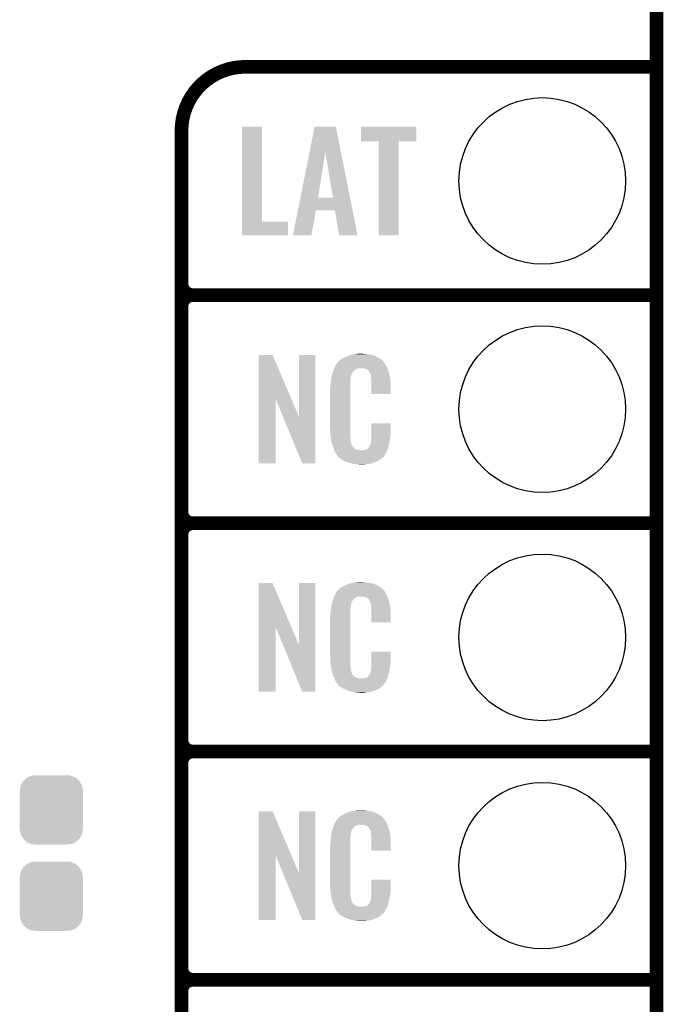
# Model space of a CAD drawing. Extents: x -1.3 to 24.2, y -3.9 to 39.2.
# Tile 27 of 42: x 17 to 24.2, y 8.6 to 19.6. Entities that reach past the tile are written whole.
import ezdxf

# ---------------------------------------------------------------- set-up
doc = ezdxf.new("R2010")
doc.units = 0
doc.layers.get('0').update_dxf_attribs({"linetype": 'CONTINUOUS'})
for name, color, linetype in [('DAC_20_CLICK_V100_GKO', 5, 'CONTINUOUS'), ('DAC_20_CLICK_V100_GTO', 14, 'CONTINUOUS'), ('DAC_20_CLICK_V100_GTS', 12, 'CONTINUOUS')]:
    doc.layers.add(name, color=color, linetype=linetype)

# ---------------------------------------------------------------- blocks, each defined once
blk = doc.blocks.new('CUSTOM_58')
for points in [[(-0.312264, 0.321732), (-0.26893, 0.360448), (0.312592, 0.321732), (0.268592, 0.360448)], [(-0.26893, 0.360448), (-0.267216, 0.361152), (0.268592, 0.360448), (0.26779, 0.361152)], [(-0.267216, 0.361152), (-0.213724, 0.383108), (0.26779, 0.361152), (0.21312, 0.383108)], [(-0.213724, 0.383108), (-0.20803, 0.383392), (0.21312, 0.383108), (0.212412, 0.383392)], [(-0.20803, 0.383392), (-0.154122, 0.38608), (0.212412, 0.383392), (0.154132, 0.38608)], [(-0.35179, 0.21082), (-0.342144, 0.268372), (0.35179, 0.21082), (0.34192, 0.268372)], [(-0.342144, 0.268372), (-0.341452, 0.269636), (0.34192, 0.268372), (0.341702, 0.269636)], [(-0.341452, 0.269636), (-0.313432, 0.320688), (0.341702, 0.269636), (0.313176, 0.320688)], [(-0.313432, 0.320688), (-0.312264, 0.321732), (0.313176, 0.320688), (0.312592, 0.321732)], [(-0.35179, 0.20955), (-0.35179, 0.21082), (0.35179, 0.20955), (0.35179, 0.21082)], [(-0.35179, -0.20955), (-0.35179, 0.20955), (0.35179, -0.20955), (0.35179, 0.20955)], [(-0.35179, -0.21082), (-0.35179, -0.20955), (0.35179, -0.21082), (0.35179, -0.20955)], [(-0.34192, -0.268358), (-0.35179, -0.21082), (0.342148, -0.268358), (0.35179, -0.21082)], [(-0.341702, -0.269636), (-0.34192, -0.268358), (0.341446, -0.269636), (0.342148, -0.268358)], [(-0.313184, -0.320676), (-0.341702, -0.269636), (0.31344, -0.320676), (0.341446, -0.269636)], [(-0.312594, -0.321732), (-0.313184, -0.320676), (0.312258, -0.321732), (0.31344, -0.320676)], [(-0.268602, -0.36044), (-0.312594, -0.321732), (0.26894, -0.36044), (0.312258, -0.321732)], [(-0.267792, -0.361154), (-0.268602, -0.36044), (0.2672, -0.361154), (0.26894, -0.36044)], [(-0.213136, -0.383104), (-0.267792, -0.361154), (0.213734, -0.383104), (0.2672, -0.361154)], [(-0.212414, -0.383394), (-0.213136, -0.383104), (0.207926, -0.383394), (0.213734, -0.383104)], [(-0.154122, -0.38608), (-0.212414, -0.383394), (0.154132, -0.38608), (0.207926, -0.383394)]]:
    blk.add_solid(points)
blk = doc.blocks.new('ROUND_21')
blk.add_circle((0, 0), 0.927)

msp = doc.modelspace()

# ---------------------------------------------------------------- linework, layer by layer
at = {"layer": 'DAC_20_CLICK_V100_GKO', "const_width": 0.1524}
msp.add_lwpolyline([(24.13, -1.27), (24.13, 36.83)], dxfattribs=at)
at = {"layer": 'DAC_20_CLICK_V100_GTO', "const_width": 0.1524}
for points in [[(19.558, 19.05, 0.4142136), (18.8468, 18.3388)], [(18.8468, 16.637, 0.4142136), (18.9738, 16.51)], [(18.9738, 16.51, 0.4142136), (18.8468, 16.383)], [(18.9738, 16.51, 0.4142136), (18.8468, 16.383)], [(18.8468, 14.097, 0.4142136), (18.9738, 13.97)], [(18.9738, 13.97, 0.4142136), (18.8468, 13.843)], [(18.9738, 13.97, 0.4142136), (18.8468, 13.843)], [(18.8468, 11.557, 0.4142136), (18.9738, 11.43)], [(18.9738, 11.43, 0.4142136), (18.8468, 11.303)], [(18.9738, 11.43, 0.4142136), (18.8468, 11.303)], [(18.8468, 9.017, 0.4142136), (18.9738, 8.89)], [(18.9738, 8.89, 0.4142136), (18.8468, 8.763)], [(18.9738, 8.89, 0.4142136), (18.8468, 8.763)]]:
    msp.add_lwpolyline(points, format="xyb", dxfattribs=at)
for points in [[(19.558, 19.05), (24.13, 19.05)], [(18.8468, -0.5588), (18.8468, 18.3388)], [(18.9738, 16.51), (24.13, 16.51)], [(18.9738, 16.51), (24.13, 16.51)], [(18.8468, 14.097), (18.8468, 16.383)], [(18.9738, 13.97), (24.13, 13.97)], [(18.9738, 13.97), (24.13, 13.97)], [(18.8468, 11.557), (18.8468, 13.843)], [(18.9738, 11.43), (24.13, 11.43)], [(18.9738, 11.43), (24.13, 11.43)], [(18.8468, 9.017), (18.8468, 11.303)], [(18.9738, 8.89), (24.13, 8.89)], [(18.9738, 8.89), (24.13, 8.89)], [(18.8468, 6.477), (18.8468, 8.763)]]:
    msp.add_lwpolyline(points, dxfattribs=at)
at = {"layer": 'DAC_20_CLICK_V100_GTO'}
for points in [[(19.519902, 17.32534), (19.519924, 18.384494), (19.740906, 17.32534), (19.74088, 18.384494)], [(19.519924, 18.384494), (19.519926, 18.38452), (19.74088, 18.384494), (19.519926, 18.38452)], [(20.271334, 18.102424), (20.327636, 18.384498), (20.620134, 18.102424), (20.563844, 18.384498)], [(20.327636, 18.384498), (20.327642, 18.38452), (20.563844, 18.384498), (20.327642, 18.38452)], [(20.84324, 18.221986), (20.843264, 18.384494), (21.460434, 18.221986), (21.46046, 18.384494)], [(20.843264, 18.384494), (20.843266, 18.38452), (21.46046, 18.384494), (20.843266, 18.38452)], [(21.041334, 18.22196), (20.84324, 18.221986), (21.460434, 18.22196), (21.460434, 18.221986)], [(21.041336, 18.221934), (21.041334, 18.22196), (21.26234, 18.221934), (21.460434, 18.22196)], [(21.04136, 17.175506), (21.041336, 18.221934), (21.262314, 17.175506), (21.26234, 18.221934)], [(20.169974, 17.594606), (20.271334, 18.102424), (20.365728, 17.594606), (20.446978, 18.102424)], [(20.53079, 17.59458), (20.446978, 18.102424), (20.721478, 17.59458), (20.620134, 18.102424)], [(20.141578, 17.45234), (20.16997, 17.59458), (20.749862, 17.45234), (20.721478, 17.59458)], [(20.16997, 17.59458), (20.169974, 17.594606), (20.53079, 17.59458), (20.365728, 17.594606)], [(20.086324, 17.17551), (20.141574, 17.452318), (20.292042, 17.17551), (20.342856, 17.452318)], [(20.141574, 17.452318), (20.141578, 17.45234), (20.342856, 17.452318), (20.553658, 17.45234)], [(20.599396, 17.175502), (20.553658, 17.45234), (20.805106, 17.175502), (20.749862, 17.45234)], [(19.5199, 17.175506), (19.519902, 17.325314), (20.032954, 17.175506), (20.03298, 17.325314)], [(19.519902, 17.325314), (19.519902, 17.32534), (20.03298, 17.325314), (19.740906, 17.32534)], [(20.032954, 17.17548), (19.5199, 17.175506), (20.032954, 17.17548), (20.032954, 17.175506)], [(20.292038, 17.17548), (20.086324, 17.17551), (20.292038, 17.17548), (20.292042, 17.17551)], [(20.80511, 17.17548), (20.805106, 17.175502), (20.80511, 17.17548), (20.599396, 17.175502)], [(21.262314, 17.17548), (21.04136, 17.175506), (21.262314, 17.17548), (21.262314, 17.175506)], [(19.705334, 15.356708), (19.705344, 15.844502), (20.068336, 15.356708), (19.860264, 15.844502)], [(19.705344, 15.844502), (19.705346, 15.84452), (19.860264, 15.844502), (19.705346, 15.84452)], [(20.1549, 15.153768), (20.154924, 15.844494), (20.335224, 15.153768), (20.33524, 15.844494)], [(20.154924, 15.844494), (20.154926, 15.84452), (20.33524, 15.844494), (20.154926, 15.84452)], [(20.59178, 15.770862), (20.606294, 15.78356), (21.092884, 15.770862), (21.082002, 15.78356)], [(20.606294, 15.78356), (20.612102, 15.78864), (21.082002, 15.78356), (21.074892, 15.78864)], [(20.612102, 15.78864), (20.624078, 15.796262), (21.074892, 15.78864), (21.06422, 15.796262)], [(20.624078, 15.796262), (20.640042, 15.80642), (21.06422, 15.796262), (21.04729, 15.80642)], [(20.640042, 15.80642), (20.66544, 15.81912), (21.04729, 15.80642), (21.02612, 15.81912)], [(20.66544, 15.81912), (20.6756, 15.8242), (21.02612, 15.81912), (21.01451, 15.8242)], [(20.6756, 15.8242), (20.700998, 15.83436), (21.01451, 15.8242), (20.991288, 15.83436)], [(20.700998, 15.83436), (20.708618, 15.8369), (20.991288, 15.83436), (20.985482, 15.8369)], [(20.708618, 15.8369), (20.72386, 15.84198), (20.985482, 15.8369), (20.965162, 15.84198)], [(20.72386, 15.84198), (20.740794, 15.84706), (20.965162, 15.84198), (20.94484, 15.84706)], [(20.740794, 15.84706), (20.749262, 15.8496), (20.94484, 15.84706), (20.92452, 15.8496)], [(20.749262, 15.8496), (20.77974, 15.85214), (20.92452, 15.8496), (20.9042, 15.85214)], [(20.77974, 15.85214), (20.79498, 15.85468), (20.9042, 15.85214), (20.888962, 15.85468)], [(20.79498, 15.85468), (20.810222, 15.85722), (20.873722, 15.85468), (20.861022, 15.85722)], [(20.53336, 15.66164), (20.539582, 15.679416), (20.759422, 15.66164), (20.777204, 15.679416)], [(20.539582, 15.679416), (20.544916, 15.694658), (20.777204, 15.679416), (20.815296, 15.694658)], [(20.544916, 15.69466), (20.546694, 15.699738), (21.137154, 15.69466), (21.13534, 15.699738)], [(20.544916, 15.694658), (20.544916, 15.69466), (20.815296, 15.694658), (20.863558, 15.69466)], [(20.546694, 15.699738), (20.551142, 15.712442), (21.13534, 15.699738), (21.128412, 15.712442)], [(20.551142, 15.712442), (20.561, 15.72768), (21.128412, 15.712442), (21.1201, 15.72768)], [(20.561, 15.72768), (20.57579, 15.750536), (21.1201, 15.72768), (21.109942, 15.750536)], [(20.57579, 15.750536), (20.579082, 15.755622), (21.109942, 15.750536), (21.104862, 15.755622)], [(20.579082, 15.755622), (20.581622, 15.758162), (21.104862, 15.755622), (21.102322, 15.758162)], [(20.581622, 15.758162), (20.583654, 15.760704), (21.102322, 15.758162), (21.099782, 15.760704)], [(20.583654, 15.760704), (20.587712, 15.765776), (21.099782, 15.760704), (21.097242, 15.765776)], [(20.587712, 15.765776), (20.59178, 15.770862), (21.097242, 15.765776), (21.092884, 15.770862)], [(20.88134, 15.69212), (20.863558, 15.69466), (21.138062, 15.69212), (21.137154, 15.69466)], [(20.894038, 15.68958), (20.88134, 15.69212), (21.138968, 15.68958), (21.138062, 15.69212)], [(20.919436, 15.676882), (20.894038, 15.68958), (21.143504, 15.676882), (21.138968, 15.68958)], [(20.924518, 15.671802), (20.919436, 15.676882), (21.145318, 15.671802), (21.143504, 15.676882)], [(20.929964, 15.66418), (20.924518, 15.671802), (21.148038, 15.66418), (21.145318, 15.671802)], [(20.50796, 15.54226), (20.510216, 15.562578), (20.7264, 15.54226), (20.7264, 15.562578)], [(20.510216, 15.562578), (20.5105, 15.56512), (20.7264, 15.562578), (20.726908, 15.56512)], [(20.5105, 15.56512), (20.512102, 15.575278), (20.726908, 15.56512), (20.72894, 15.575278)], [(20.512102, 15.575278), (20.514108, 15.587978), (20.72894, 15.575278), (20.72894, 15.587978)], [(20.514108, 15.587978), (20.515712, 15.598138), (20.72894, 15.587978), (20.73148, 15.598138)], [(20.515712, 15.598138), (20.516514, 15.603218), (20.73148, 15.598138), (20.73148, 15.603218)], [(20.516514, 15.603218), (20.51812, 15.613382), (20.73148, 15.603218), (20.73425, 15.613382)], [(20.51812, 15.613382), (20.523732, 15.631158), (20.73425, 15.613382), (20.739098, 15.631158)], [(20.523732, 15.631158), (20.530952, 15.654018), (20.739098, 15.631158), (20.751798, 15.654018)], [(20.530952, 15.654018), (20.53336, 15.66164), (20.751798, 15.654018), (20.759422, 15.66164)], [(20.937218, 15.654022), (20.929964, 15.66418), (21.151028, 15.654022), (21.148038, 15.66418)], [(20.94738, 15.63116), (20.937218, 15.654022), (21.157752, 15.63116), (21.151028, 15.654022)], [(20.951444, 15.621002), (20.94738, 15.63116), (21.16074, 15.621002), (21.157752, 15.63116)], [(20.95246, 15.61846), (20.951444, 15.621002), (21.161226, 15.61846), (21.16074, 15.621002)], [(20.954998, 15.613384), (20.95246, 15.61846), (21.162192, 15.613384), (21.161226, 15.61846)], [(20.955, 15.598142), (20.954998, 15.613384), (21.165094, 15.598142), (21.162192, 15.613384)], [(20.95754, 15.58036), (20.955, 15.598142), (21.168482, 15.58036), (21.165094, 15.598142)], [(20.958518, 15.567658), (20.95754, 15.58036), (21.1709, 15.567658), (21.168482, 15.58036)], [(20.96008, 15.54734), (20.958518, 15.567658), (21.171784, 15.54734), (21.1709, 15.567658)], [(20.50034, 15.471142), (20.50288, 15.483842), (20.72386, 15.471142), (20.72386, 15.483842)], [(20.50034, 15.02156), (20.50034, 15.471142), (20.72386, 15.02156), (20.72386, 15.471142)], [(20.50288, 15.50162), (20.50542, 15.5194), (20.72386, 15.50162), (20.72386, 15.5194)], [(20.50288, 15.483842), (20.50288, 15.50162), (20.72386, 15.483842), (20.72386, 15.50162)], [(20.50542, 15.5194), (20.505702, 15.521938), (20.72386, 15.5194), (20.72386, 15.521938)], [(20.505702, 15.521938), (20.50796, 15.54226), (20.72386, 15.521938), (20.7264, 15.54226)], [(20.96008, 15.50924), (20.96008, 15.54734), (21.17344, 15.50924), (21.171784, 15.54734)], [(20.96008, 15.407666), (20.96008, 15.50924), (21.173414, 15.407666), (21.17344, 15.50924)], [(19.70532, 14.635506), (19.705334, 15.356708), (19.893254, 14.635506), (19.89328, 15.356708)], [(19.976902, 15.153768), (19.89328, 15.356708), (20.1549, 15.153768), (20.068336, 15.356708)], [(21.173414, 15.40764), (20.96008, 15.407666), (21.173414, 15.40764), (21.173414, 15.407666)], [(20.190456, 14.635498), (19.976902, 15.153768), (20.335214, 14.635498), (20.335224, 15.153768)], [(20.502692, 14.95806), (20.50034, 15.02156), (20.72386, 14.95806), (20.72386, 15.02156)], [(20.960084, 14.958058), (20.960104, 15.082494), (21.17344, 14.958058), (21.17344, 15.082494)], [(20.960104, 15.082494), (20.960106, 15.08252), (21.17344, 15.082494), (20.960106, 15.08252)], [(20.50288, 14.952982), (20.502692, 14.95806), (20.724586, 14.952982), (20.72386, 14.95806)], [(20.50509, 14.940278), (20.50288, 14.952982), (20.7264, 14.940278), (20.724586, 14.952982)], [(20.509066, 14.917418), (20.50509, 14.940278), (20.7264, 14.917418), (20.7264, 14.940278)], [(20.51304, 14.89456), (20.509066, 14.917418), (20.73001, 14.89456), (20.7264, 14.917418)], [(20.95754, 14.9098), (20.959444, 14.92504), (21.166326, 14.9098), (21.16836, 14.92504)], [(20.95754, 14.897102), (20.95754, 14.9098), (21.164634, 14.897102), (21.166326, 14.9098)], [(20.959444, 14.92504), (20.96008, 14.930122), (21.16836, 14.92504), (21.169086, 14.930122)], [(20.96008, 14.930122), (20.960082, 14.94282), (21.169086, 14.930122), (21.1709, 14.94282)], [(20.960082, 14.94282), (20.960084, 14.958058), (21.1709, 14.94282), (21.17344, 14.958058)], [(20.518122, 14.86916), (20.51304, 14.89456), (20.73402, 14.86916), (20.73001, 14.89456)], [(20.522694, 14.846298), (20.518122, 14.86916), (20.7391, 14.846298), (20.73402, 14.86916)], [(20.5232, 14.843762), (20.522694, 14.846298), (20.74037, 14.843762), (20.7391, 14.846298)], [(20.530522, 14.825984), (20.5232, 14.843762), (20.749262, 14.825984), (20.74037, 14.843762)], [(20.53157, 14.823436), (20.530522, 14.825984), (20.751802, 14.823436), (20.749262, 14.825984)], [(20.533658, 14.818364), (20.53157, 14.823436), (20.754344, 14.818364), (20.751802, 14.823436)], [(20.535752, 14.813278), (20.533658, 14.818364), (20.761962, 14.813278), (20.754344, 14.818364)], [(20.53889, 14.80566), (20.535752, 14.813278), (20.76958, 14.80566), (20.761962, 14.813278)], [(20.54098, 14.80058), (20.53889, 14.80566), (20.777202, 14.80058), (20.76958, 14.80566)], [(20.542934, 14.7955), (20.54098, 14.80058), (20.784822, 14.7955), (20.777202, 14.80058)], [(20.545866, 14.78788), (20.542934, 14.7955), (20.800064, 14.78788), (20.784822, 14.7955)], [(20.899122, 14.79042), (20.911816, 14.798038), (21.139372, 14.79042), (21.142958, 14.798038)], [(20.911816, 14.798038), (20.91182, 14.79804), (21.142958, 14.798038), (21.142958, 14.79804)], [(20.91182, 14.79804), (20.92198, 14.80566), (21.142958, 14.79804), (21.144652, 14.80566)], [(20.92198, 14.80566), (20.92452, 14.805686), (21.144652, 14.80566), (21.144656, 14.805686)], [(20.92452, 14.805686), (20.924526, 14.810746), (21.144656, 14.805686), (21.145782, 14.810746)], [(20.924526, 14.810746), (20.934682, 14.820902), (21.145782, 14.810746), (21.148038, 14.820902)], [(20.934682, 14.820902), (20.94738, 14.84376), (21.148038, 14.820902), (21.15312, 14.84376)], [(20.94738, 14.84376), (20.947382, 14.843762), (21.15312, 14.84376), (21.15312, 14.843762)], [(20.947382, 14.843762), (20.955, 14.869162), (21.15312, 14.843762), (21.159096, 14.869162)], [(20.955, 14.884402), (20.955508, 14.886942), (21.162682, 14.884402), (21.16328, 14.886942)], [(20.955, 14.869162), (20.955, 14.884402), (21.159096, 14.869162), (21.162682, 14.884402)], [(20.955508, 14.886942), (20.95754, 14.897102), (21.16328, 14.886942), (21.164634, 14.897102)], [(20.54782, 14.7828), (20.545866, 14.78788), (20.845782, 14.7828), (20.800064, 14.78788)], [(20.55368, 14.76756), (20.54782, 14.7828), (21.128616, 14.76756), (21.135786, 14.7828)], [(20.560738, 14.75486), (20.55368, 14.76756), (21.12264, 14.75486), (21.128616, 14.76756)], [(20.566382, 14.744698), (20.560738, 14.75486), (21.116542, 14.744698), (21.12264, 14.75486)], [(20.57654, 14.72946), (20.566382, 14.744698), (21.1074, 14.72946), (21.116542, 14.744698)], [(20.579074, 14.726926), (20.57654, 14.72946), (21.105878, 14.726926), (21.1074, 14.72946)], [(20.57908, 14.724382), (20.579074, 14.726926), (21.104352, 14.724382), (21.105878, 14.726926)], [(20.585612, 14.71676), (20.57908, 14.724382), (21.09978, 14.71676), (21.104352, 14.724382)], [(20.589964, 14.711682), (20.585612, 14.71676), (21.097236, 14.711682), (21.09978, 14.71676)], [(20.594318, 14.7066), (20.589964, 14.711682), (21.090886, 14.7066), (21.097236, 14.711682)], [(20.600246, 14.70152), (20.594318, 14.7066), (21.08454, 14.70152), (21.090886, 14.7066)], [(20.612098, 14.69136), (20.600246, 14.70152), (21.072688, 14.69136), (21.08454, 14.70152)], [(20.620228, 14.68628), (20.612098, 14.69136), (21.066762, 14.68628), (21.072688, 14.69136)], [(20.64868, 14.6685), (20.620228, 14.68628), (21.041364, 14.6685), (21.066762, 14.68628)], [(20.845782, 14.7828), (20.855942, 14.782802), (21.135786, 14.7828), (21.135788, 14.782802)], [(20.855942, 14.782802), (20.863564, 14.78534), (21.135788, 14.782802), (21.136982, 14.78534)], [(20.873722, 14.78534), (20.899122, 14.79042), (21.136982, 14.78534), (21.139372, 14.79042)], [(19.893254, 14.63548), (19.70532, 14.635506), (19.893254, 14.63548), (19.893254, 14.635506)], [(20.335214, 14.63548), (20.190456, 14.635498), (20.335214, 14.63548), (20.335214, 14.635498)], [(20.65274, 14.665962), (20.64868, 14.6685), (21.03544, 14.665962), (21.041364, 14.6685)], [(20.685396, 14.65326), (20.65274, 14.665962), (21.0058, 14.65326), (21.03544, 14.665962)], [(20.69846, 14.648178), (20.685396, 14.65326), (20.99273, 14.648178), (21.0058, 14.65326)], [(20.741638, 14.63548), (20.69846, 14.648178), (20.960078, 14.63548), (20.99273, 14.648178)], [(20.768734, 14.6304), (20.741638, 14.63548), (20.937218, 14.6304), (20.960078, 14.63548)], [(20.78228, 14.62786), (20.768734, 14.6304), (20.90928, 14.62786), (20.937218, 14.6304)], [(20.797518, 14.62532), (20.78228, 14.62786), (20.894038, 14.62532), (20.90928, 14.62786)], [(20.827998, 14.62278), (20.815298, 14.62532), (20.878798, 14.62278), (20.894038, 14.62532)], [(19.705334, 12.816708), (19.705344, 13.304502), (20.068336, 12.816708), (19.860264, 13.304502)], [(19.705344, 13.304502), (19.705346, 13.30452), (19.860264, 13.304502), (19.705346, 13.30452)], [(20.1549, 12.613768), (20.154924, 13.304494), (20.335224, 12.613768), (20.33524, 13.304494)], [(20.154924, 13.304494), (20.154926, 13.30452), (20.33524, 13.304494), (20.154926, 13.30452)], [(20.624078, 13.256262), (20.640042, 13.26642), (21.06422, 13.256262), (21.04729, 13.26642)], [(20.640042, 13.26642), (20.66544, 13.27912), (21.04729, 13.26642), (21.02612, 13.27912)], [(20.66544, 13.27912), (20.6756, 13.2842), (21.02612, 13.27912), (21.01451, 13.2842)], [(20.6756, 13.2842), (20.700998, 13.29436), (21.01451, 13.2842), (20.991288, 13.29436)], [(20.700998, 13.29436), (20.708618, 13.2969), (20.991288, 13.29436), (20.985482, 13.2969)], [(20.708618, 13.2969), (20.72386, 13.30198), (20.985482, 13.2969), (20.965162, 13.30198)], [(20.72386, 13.30198), (20.740794, 13.30706), (20.965162, 13.30198), (20.94484, 13.30706)], [(20.740794, 13.30706), (20.749262, 13.3096), (20.94484, 13.30706), (20.92452, 13.3096)], [(20.749262, 13.3096), (20.77974, 13.31214), (20.92452, 13.3096), (20.9042, 13.31214)], [(20.77974, 13.31214), (20.79498, 13.31468), (20.9042, 13.31214), (20.888962, 13.31468)], [(20.79498, 13.31468), (20.810222, 13.31722), (20.873722, 13.31468), (20.861022, 13.31722)], [(20.539582, 13.139416), (20.544916, 13.154658), (20.777204, 13.139416), (20.815296, 13.154658)], [(20.544916, 13.15466), (20.546694, 13.159738), (21.137154, 13.15466), (21.13534, 13.159738)], [(20.544916, 13.154658), (20.544916, 13.15466), (20.815296, 13.154658), (20.863558, 13.15466)], [(20.546694, 13.159738), (20.551142, 13.172442), (21.13534, 13.159738), (21.128412, 13.172442)], [(20.551142, 13.172442), (20.561, 13.18768), (21.128412, 13.172442), (21.1201, 13.18768)], [(20.561, 13.18768), (20.57579, 13.210536), (21.1201, 13.18768), (21.109942, 13.210536)], [(20.57579, 13.210536), (20.579082, 13.215622), (21.109942, 13.210536), (21.104862, 13.215622)], [(20.579082, 13.215622), (20.581622, 13.218162), (21.104862, 13.215622), (21.102322, 13.218162)], [(20.581622, 13.218162), (20.583654, 13.220704), (21.102322, 13.218162), (21.099782, 13.220704)], [(20.583654, 13.220704), (20.587712, 13.225776), (21.099782, 13.220704), (21.097242, 13.225776)], [(20.587712, 13.225776), (20.59178, 13.230862), (21.097242, 13.225776), (21.092884, 13.230862)], [(20.59178, 13.230862), (20.606294, 13.24356), (21.092884, 13.230862), (21.082002, 13.24356)], [(20.606294, 13.24356), (20.612102, 13.24864), (21.082002, 13.24356), (21.074892, 13.24864)], [(20.612102, 13.24864), (20.624078, 13.256262), (21.074892, 13.24864), (21.06422, 13.256262)], [(20.88134, 13.15212), (20.863558, 13.15466), (21.138062, 13.15212), (21.137154, 13.15466)], [(20.894038, 13.14958), (20.88134, 13.15212), (21.138968, 13.14958), (21.138062, 13.15212)], [(20.919436, 13.136882), (20.894038, 13.14958), (21.143504, 13.136882), (21.138968, 13.14958)], [(20.512102, 13.035278), (20.514108, 13.047978), (20.72894, 13.035278), (20.72894, 13.047978)], [(20.514108, 13.047978), (20.515712, 13.058138), (20.72894, 13.047978), (20.73148, 13.058138)], [(20.515712, 13.058138), (20.516514, 13.063218), (20.73148, 13.058138), (20.73148, 13.063218)], [(20.516514, 13.063218), (20.51812, 13.073382), (20.73148, 13.063218), (20.73425, 13.073382)], [(20.51812, 13.073382), (20.523732, 13.091158), (20.73425, 13.073382), (20.739098, 13.091158)], [(20.523732, 13.091158), (20.530952, 13.114018), (20.739098, 13.091158), (20.751798, 13.114018)], [(20.530952, 13.114018), (20.53336, 13.12164), (20.751798, 13.114018), (20.759422, 13.12164)], [(20.53336, 13.12164), (20.539582, 13.139416), (20.759422, 13.12164), (20.777204, 13.139416)], [(20.924518, 13.131802), (20.919436, 13.136882), (21.145318, 13.131802), (21.143504, 13.136882)], [(20.929964, 13.12418), (20.924518, 13.131802), (21.148038, 13.12418), (21.145318, 13.131802)], [(20.937218, 13.114022), (20.929964, 13.12418), (21.151028, 13.114022), (21.148038, 13.12418)], [(20.94738, 13.09116), (20.937218, 13.114022), (21.157752, 13.09116), (21.151028, 13.114022)], [(20.951444, 13.081002), (20.94738, 13.09116), (21.16074, 13.081002), (21.157752, 13.09116)], [(20.95246, 13.07846), (20.951444, 13.081002), (21.161226, 13.07846), (21.16074, 13.081002)], [(20.954998, 13.073384), (20.95246, 13.07846), (21.162192, 13.073384), (21.161226, 13.07846)], [(20.955, 13.058142), (20.954998, 13.073384), (21.165094, 13.058142), (21.162192, 13.073384)], [(20.95754, 13.04036), (20.955, 13.058142), (21.168482, 13.04036), (21.165094, 13.058142)], [(20.958518, 13.027658), (20.95754, 13.04036), (21.1709, 13.027658), (21.168482, 13.04036)], [(20.50034, 12.931142), (20.50288, 12.943842), (20.72386, 12.931142), (20.72386, 12.943842)], [(20.50034, 12.48156), (20.50034, 12.931142), (20.72386, 12.48156), (20.72386, 12.931142)], [(20.50288, 12.96162), (20.50542, 12.9794), (20.72386, 12.96162), (20.72386, 12.9794)], [(20.50288, 12.943842), (20.50288, 12.96162), (20.72386, 12.943842), (20.72386, 12.96162)], [(20.50542, 12.9794), (20.505702, 12.981938), (20.72386, 12.9794), (20.72386, 12.981938)], [(20.505702, 12.981938), (20.50796, 13.00226), (20.72386, 12.981938), (20.7264, 13.00226)], [(20.50796, 13.00226), (20.510216, 13.022578), (20.7264, 13.00226), (20.7264, 13.022578)], [(20.510216, 13.022578), (20.5105, 13.02512), (20.7264, 13.022578), (20.726908, 13.02512)], [(20.5105, 13.02512), (20.512102, 13.035278), (20.726908, 13.02512), (20.72894, 13.035278)], [(20.96008, 13.00734), (20.958518, 13.027658), (21.171784, 13.00734), (21.1709, 13.027658)], [(20.96008, 12.96924), (20.96008, 13.00734), (21.17344, 12.96924), (21.171784, 13.00734)], [(20.96008, 12.867666), (20.96008, 12.96924), (21.173414, 12.867666), (21.17344, 12.96924)], [(21.173414, 12.86764), (20.96008, 12.867666), (21.173414, 12.86764), (21.173414, 12.867666)], [(19.70532, 12.095506), (19.705334, 12.816708), (19.893254, 12.095506), (19.89328, 12.816708)], [(19.976902, 12.613768), (19.89328, 12.816708), (20.1549, 12.613768), (20.068336, 12.816708)], [(20.190456, 12.095498), (19.976902, 12.613768), (20.335214, 12.095498), (20.335224, 12.613768)], [(20.960084, 12.418058), (20.960104, 12.542494), (21.17344, 12.418058), (21.17344, 12.542494)], [(20.960104, 12.542494), (20.960106, 12.54252), (21.17344, 12.542494), (20.960106, 12.54252)], [(20.502692, 12.41806), (20.50034, 12.48156), (20.72386, 12.41806), (20.72386, 12.48156)], [(20.50288, 12.412982), (20.502692, 12.41806), (20.724586, 12.412982), (20.72386, 12.41806)], [(20.50509, 12.400278), (20.50288, 12.412982), (20.7264, 12.400278), (20.724586, 12.412982)], [(20.509066, 12.377418), (20.50509, 12.400278), (20.7264, 12.377418), (20.7264, 12.400278)], [(20.95754, 12.3698), (20.959444, 12.38504), (21.166326, 12.3698), (21.16836, 12.38504)], [(20.959444, 12.38504), (20.96008, 12.390122), (21.16836, 12.38504), (21.169086, 12.390122)], [(20.96008, 12.390122), (20.960082, 12.40282), (21.169086, 12.390122), (21.1709, 12.40282)], [(20.960082, 12.40282), (20.960084, 12.418058), (21.1709, 12.40282), (21.17344, 12.418058)], [(20.51304, 12.35456), (20.509066, 12.377418), (20.73001, 12.35456), (20.7264, 12.377418)], [(20.518122, 12.32916), (20.51304, 12.35456), (20.73402, 12.32916), (20.73001, 12.35456)], [(20.522694, 12.306298), (20.518122, 12.32916), (20.7391, 12.306298), (20.73402, 12.32916)], [(20.5232, 12.303762), (20.522694, 12.306298), (20.74037, 12.303762), (20.7391, 12.306298)], [(20.530522, 12.285984), (20.5232, 12.303762), (20.749262, 12.285984), (20.74037, 12.303762)], [(20.53157, 12.283436), (20.530522, 12.285984), (20.751802, 12.283436), (20.749262, 12.285984)], [(20.533658, 12.278364), (20.53157, 12.283436), (20.754344, 12.278364), (20.751802, 12.283436)], [(20.535752, 12.273278), (20.533658, 12.278364), (20.761962, 12.273278), (20.754344, 12.278364)], [(20.53889, 12.26566), (20.535752, 12.273278), (20.76958, 12.26566), (20.761962, 12.273278)], [(20.924526, 12.270746), (20.934682, 12.280902), (21.145782, 12.270746), (21.148038, 12.280902)], [(20.934682, 12.280902), (20.94738, 12.30376), (21.148038, 12.280902), (21.15312, 12.30376)], [(20.94738, 12.30376), (20.947382, 12.303762), (21.15312, 12.30376), (21.15312, 12.303762)], [(20.947382, 12.303762), (20.955, 12.329162), (21.15312, 12.303762), (21.159096, 12.329162)], [(20.955, 12.344402), (20.955508, 12.346942), (21.162682, 12.344402), (21.16328, 12.346942)], [(20.955, 12.329162), (20.955, 12.344402), (21.159096, 12.329162), (21.162682, 12.344402)], [(20.955508, 12.346942), (20.95754, 12.357102), (21.16328, 12.346942), (21.164634, 12.357102)], [(20.95754, 12.357102), (20.95754, 12.3698), (21.164634, 12.357102), (21.166326, 12.3698)], [(20.54098, 12.26058), (20.53889, 12.26566), (20.777202, 12.26058), (20.76958, 12.26566)], [(20.542934, 12.2555), (20.54098, 12.26058), (20.784822, 12.2555), (20.777202, 12.26058)], [(20.545866, 12.24788), (20.542934, 12.2555), (20.800064, 12.24788), (20.784822, 12.2555)], [(20.54782, 12.2428), (20.545866, 12.24788), (20.845782, 12.2428), (20.800064, 12.24788)], [(20.55368, 12.22756), (20.54782, 12.2428), (21.128616, 12.22756), (21.135786, 12.2428)], [(20.560738, 12.21486), (20.55368, 12.22756), (21.12264, 12.21486), (21.128616, 12.22756)], [(20.566382, 12.204698), (20.560738, 12.21486), (21.116542, 12.204698), (21.12264, 12.21486)], [(20.57654, 12.18946), (20.566382, 12.204698), (21.1074, 12.18946), (21.116542, 12.204698)], [(20.579074, 12.186926), (20.57654, 12.18946), (21.105878, 12.186926), (21.1074, 12.18946)], [(20.57908, 12.184382), (20.579074, 12.186926), (21.104352, 12.184382), (21.105878, 12.186926)], [(20.585612, 12.17676), (20.57908, 12.184382), (21.09978, 12.17676), (21.104352, 12.184382)], [(20.589964, 12.171682), (20.585612, 12.17676), (21.097236, 12.171682), (21.09978, 12.17676)], [(20.594318, 12.1666), (20.589964, 12.171682), (21.090886, 12.1666), (21.097236, 12.171682)], [(20.600246, 12.16152), (20.594318, 12.1666), (21.08454, 12.16152), (21.090886, 12.1666)], [(20.845782, 12.2428), (20.855942, 12.242802), (21.135786, 12.2428), (21.135788, 12.242802)], [(20.855942, 12.242802), (20.863564, 12.24534), (21.135788, 12.242802), (21.136982, 12.24534)], [(20.873722, 12.24534), (20.899122, 12.25042), (21.136982, 12.24534), (21.139372, 12.25042)], [(20.899122, 12.25042), (20.911816, 12.258038), (21.139372, 12.25042), (21.142958, 12.258038)], [(20.911816, 12.258038), (20.91182, 12.25804), (21.142958, 12.258038), (21.142958, 12.25804)], [(20.91182, 12.25804), (20.92198, 12.26566), (21.142958, 12.25804), (21.144652, 12.26566)], [(20.92198, 12.26566), (20.92452, 12.265686), (21.144652, 12.26566), (21.144656, 12.265686)], [(20.92452, 12.265686), (20.924526, 12.270746), (21.144656, 12.265686), (21.145782, 12.270746)], [(19.893254, 12.09548), (19.70532, 12.095506), (19.893254, 12.09548), (19.893254, 12.095506)], [(20.335214, 12.09548), (20.190456, 12.095498), (20.335214, 12.09548), (20.335214, 12.095498)], [(20.612098, 12.15136), (20.600246, 12.16152), (21.072688, 12.15136), (21.08454, 12.16152)], [(20.620228, 12.14628), (20.612098, 12.15136), (21.066762, 12.14628), (21.072688, 12.15136)], [(20.64868, 12.1285), (20.620228, 12.14628), (21.041364, 12.1285), (21.066762, 12.14628)], [(20.65274, 12.125962), (20.64868, 12.1285), (21.03544, 12.125962), (21.041364, 12.1285)], [(20.685396, 12.11326), (20.65274, 12.125962), (21.0058, 12.11326), (21.03544, 12.125962)], [(20.69846, 12.108178), (20.685396, 12.11326), (20.99273, 12.108178), (21.0058, 12.11326)], [(20.741638, 12.09548), (20.69846, 12.108178), (20.960078, 12.09548), (20.99273, 12.108178)], [(20.768734, 12.0904), (20.741638, 12.09548), (20.937218, 12.0904), (20.960078, 12.09548)], [(20.78228, 12.08786), (20.768734, 12.0904), (20.90928, 12.08786), (20.937218, 12.0904)], [(20.797518, 12.08532), (20.78228, 12.08786), (20.894038, 12.08532), (20.90928, 12.08786)], [(20.827998, 12.08278), (20.815298, 12.08532), (20.878798, 12.08278), (20.894038, 12.08532)], [(19.705334, 10.276708), (19.705344, 10.764502), (20.068336, 10.276708), (19.860264, 10.764502)], [(19.705344, 10.764502), (19.705346, 10.76452), (19.860264, 10.764502), (19.705346, 10.76452)], [(20.1549, 10.073768), (20.154924, 10.764494), (20.335224, 10.073768), (20.33524, 10.764494)], [(20.154924, 10.764494), (20.154926, 10.76452), (20.33524, 10.764494), (20.154926, 10.76452)], [(20.640042, 10.72642), (20.66544, 10.73912), (21.04729, 10.72642), (21.02612, 10.73912)], [(20.66544, 10.73912), (20.6756, 10.7442), (21.02612, 10.73912), (21.01451, 10.7442)], [(20.6756, 10.7442), (20.700998, 10.75436), (21.01451, 10.7442), (20.991288, 10.75436)], [(20.700998, 10.75436), (20.708618, 10.7569), (20.991288, 10.75436), (20.985482, 10.7569)], [(20.708618, 10.7569), (20.72386, 10.76198), (20.985482, 10.7569), (20.965162, 10.76198)], [(20.72386, 10.76198), (20.740794, 10.76706), (20.965162, 10.76198), (20.94484, 10.76706)], [(20.740794, 10.76706), (20.749262, 10.7696), (20.94484, 10.76706), (20.92452, 10.7696)], [(20.749262, 10.7696), (20.77974, 10.77214), (20.92452, 10.7696), (20.9042, 10.77214)], [(20.77974, 10.77214), (20.79498, 10.77468), (20.9042, 10.77214), (20.888962, 10.77468)], [(20.79498, 10.77468), (20.810222, 10.77722), (20.873722, 10.77468), (20.861022, 10.77722)], [(20.546694, 10.619738), (20.551142, 10.632442), (21.13534, 10.619738), (21.128412, 10.632442)], [(20.551142, 10.632442), (20.561, 10.64768), (21.128412, 10.632442), (21.1201, 10.64768)], [(20.561, 10.64768), (20.57579, 10.670536), (21.1201, 10.64768), (21.109942, 10.670536)], [(20.57579, 10.670536), (20.579082, 10.675622), (21.109942, 10.670536), (21.104862, 10.675622)], [(20.579082, 10.675622), (20.581622, 10.678162), (21.104862, 10.675622), (21.102322, 10.678162)], [(20.581622, 10.678162), (20.583654, 10.680704), (21.102322, 10.678162), (21.099782, 10.680704)], [(20.583654, 10.680704), (20.587712, 10.685776), (21.099782, 10.680704), (21.097242, 10.685776)], [(20.587712, 10.685776), (20.59178, 10.690862), (21.097242, 10.685776), (21.092884, 10.690862)], [(20.59178, 10.690862), (20.606294, 10.70356), (21.092884, 10.690862), (21.082002, 10.70356)], [(20.606294, 10.70356), (20.612102, 10.70864), (21.082002, 10.70356), (21.074892, 10.70864)], [(20.612102, 10.70864), (20.624078, 10.716262), (21.074892, 10.70864), (21.06422, 10.716262)], [(20.624078, 10.716262), (20.640042, 10.72642), (21.06422, 10.716262), (21.04729, 10.72642)], [(20.515712, 10.518138), (20.516514, 10.523218), (20.73148, 10.518138), (20.73148, 10.523218)], [(20.516514, 10.523218), (20.51812, 10.533382), (20.73148, 10.523218), (20.73425, 10.533382)], [(20.51812, 10.533382), (20.523732, 10.551158), (20.73425, 10.533382), (20.739098, 10.551158)], [(20.523732, 10.551158), (20.530952, 10.574018), (20.739098, 10.551158), (20.751798, 10.574018)], [(20.530952, 10.574018), (20.53336, 10.58164), (20.751798, 10.574018), (20.759422, 10.58164)], [(20.53336, 10.58164), (20.539582, 10.599416), (20.759422, 10.58164), (20.777204, 10.599416)], [(20.539582, 10.599416), (20.544916, 10.614658), (20.777204, 10.599416), (20.815296, 10.614658)], [(20.544916, 10.61466), (20.546694, 10.619738), (21.137154, 10.61466), (21.13534, 10.619738)], [(20.544916, 10.614658), (20.544916, 10.61466), (20.815296, 10.614658), (20.863558, 10.61466)], [(20.88134, 10.61212), (20.863558, 10.61466), (21.138062, 10.61212), (21.137154, 10.61466)], [(20.894038, 10.60958), (20.88134, 10.61212), (21.138968, 10.60958), (21.138062, 10.61212)], [(20.919436, 10.596882), (20.894038, 10.60958), (21.143504, 10.596882), (21.138968, 10.60958)], [(20.924518, 10.591802), (20.919436, 10.596882), (21.145318, 10.591802), (21.143504, 10.596882)], [(20.929964, 10.58418), (20.924518, 10.591802), (21.148038, 10.58418), (21.145318, 10.591802)], [(20.937218, 10.574022), (20.929964, 10.58418), (21.151028, 10.574022), (21.148038, 10.58418)], [(20.94738, 10.55116), (20.937218, 10.574022), (21.157752, 10.55116), (21.151028, 10.574022)], [(20.951444, 10.541002), (20.94738, 10.55116), (21.16074, 10.541002), (21.157752, 10.55116)], [(20.95246, 10.53846), (20.951444, 10.541002), (21.161226, 10.53846), (21.16074, 10.541002)], [(20.954998, 10.533384), (20.95246, 10.53846), (21.162192, 10.533384), (21.161226, 10.53846)], [(20.955, 10.518142), (20.954998, 10.533384), (21.165094, 10.518142), (21.162192, 10.533384)], [(20.50288, 10.42162), (20.50542, 10.4394), (20.72386, 10.42162), (20.72386, 10.4394)], [(20.50288, 10.403842), (20.50288, 10.42162), (20.72386, 10.403842), (20.72386, 10.42162)], [(20.50542, 10.4394), (20.505702, 10.441938), (20.72386, 10.4394), (20.72386, 10.441938)], [(20.505702, 10.441938), (20.50796, 10.46226), (20.72386, 10.441938), (20.7264, 10.46226)], [(20.50796, 10.46226), (20.510216, 10.482578), (20.7264, 10.46226), (20.7264, 10.482578)], [(20.510216, 10.482578), (20.5105, 10.48512), (20.7264, 10.482578), (20.726908, 10.48512)], [(20.5105, 10.48512), (20.512102, 10.495278), (20.726908, 10.48512), (20.72894, 10.495278)], [(20.512102, 10.495278), (20.514108, 10.507978), (20.72894, 10.495278), (20.72894, 10.507978)], [(20.514108, 10.507978), (20.515712, 10.518138), (20.72894, 10.507978), (20.73148, 10.518138)], [(20.95754, 10.50036), (20.955, 10.518142), (21.168482, 10.50036), (21.165094, 10.518142)], [(20.958518, 10.487658), (20.95754, 10.50036), (21.1709, 10.487658), (21.168482, 10.50036)], [(20.96008, 10.46734), (20.958518, 10.487658), (21.171784, 10.46734), (21.1709, 10.487658)], [(20.96008, 10.42924), (20.96008, 10.46734), (21.17344, 10.42924), (21.171784, 10.46734)], [(20.96008, 10.327666), (20.96008, 10.42924), (21.173414, 10.327666), (21.17344, 10.42924)], [(20.50034, 10.391142), (20.50288, 10.403842), (20.72386, 10.391142), (20.72386, 10.403842)], [(20.50034, 9.94156), (20.50034, 10.391142), (20.72386, 9.94156), (20.72386, 10.391142)], [(21.173414, 10.32764), (20.96008, 10.327666), (21.173414, 10.32764), (21.173414, 10.327666)], [(19.70532, 9.555506), (19.705334, 10.276708), (19.893254, 9.555506), (19.89328, 10.276708)], [(19.976902, 10.073768), (19.89328, 10.276708), (20.1549, 10.073768), (20.068336, 10.276708)], [(20.190456, 9.555498), (19.976902, 10.073768), (20.335214, 9.555498), (20.335224, 10.073768)], [(20.960084, 9.878058), (20.960104, 10.002494), (21.17344, 9.878058), (21.17344, 10.002494)], [(20.960104, 10.002494), (20.960106, 10.00252), (21.17344, 10.002494), (20.960106, 10.00252)], [(20.502692, 9.87806), (20.50034, 9.94156), (20.72386, 9.87806), (20.72386, 9.94156)], [(20.50288, 9.872982), (20.502692, 9.87806), (20.724586, 9.872982), (20.72386, 9.87806)], [(20.50509, 9.860278), (20.50288, 9.872982), (20.7264, 9.860278), (20.724586, 9.872982)], [(20.96008, 9.850122), (20.960082, 9.86282), (21.169086, 9.850122), (21.1709, 9.86282)], [(20.960082, 9.86282), (20.960084, 9.878058), (21.1709, 9.86282), (21.17344, 9.878058)], [(20.509066, 9.837418), (20.50509, 9.860278), (20.7264, 9.837418), (20.7264, 9.860278)], [(20.51304, 9.81456), (20.509066, 9.837418), (20.73001, 9.81456), (20.7264, 9.837418)], [(20.518122, 9.78916), (20.51304, 9.81456), (20.73402, 9.78916), (20.73001, 9.81456)], [(20.522694, 9.766298), (20.518122, 9.78916), (20.7391, 9.766298), (20.73402, 9.78916)], [(20.5232, 9.763762), (20.522694, 9.766298), (20.74037, 9.763762), (20.7391, 9.766298)], [(20.530522, 9.745984), (20.5232, 9.763762), (20.749262, 9.745984), (20.74037, 9.763762)], [(20.934682, 9.740902), (20.94738, 9.76376), (21.148038, 9.740902), (21.15312, 9.76376)], [(20.94738, 9.76376), (20.947382, 9.763762), (21.15312, 9.76376), (21.15312, 9.763762)], [(20.947382, 9.763762), (20.955, 9.789162), (21.15312, 9.763762), (21.159096, 9.789162)], [(20.955, 9.804402), (20.955508, 9.806942), (21.162682, 9.804402), (21.16328, 9.806942)], [(20.955, 9.789162), (20.955, 9.804402), (21.159096, 9.789162), (21.162682, 9.804402)], [(20.955508, 9.806942), (20.95754, 9.817102), (21.16328, 9.806942), (21.164634, 9.817102)], [(20.95754, 9.8298), (20.959444, 9.84504), (21.166326, 9.8298), (21.16836, 9.84504)], [(20.95754, 9.817102), (20.95754, 9.8298), (21.164634, 9.817102), (21.166326, 9.8298)], [(20.959444, 9.84504), (20.96008, 9.850122), (21.16836, 9.84504), (21.169086, 9.850122)], [(20.53157, 9.743436), (20.530522, 9.745984), (20.751802, 9.743436), (20.749262, 9.745984)], [(20.533658, 9.738364), (20.53157, 9.743436), (20.754344, 9.738364), (20.751802, 9.743436)], [(20.535752, 9.733278), (20.533658, 9.738364), (20.761962, 9.733278), (20.754344, 9.738364)], [(20.53889, 9.72566), (20.535752, 9.733278), (20.76958, 9.72566), (20.761962, 9.733278)], [(20.54098, 9.72058), (20.53889, 9.72566), (20.777202, 9.72058), (20.76958, 9.72566)], [(20.542934, 9.7155), (20.54098, 9.72058), (20.784822, 9.7155), (20.777202, 9.72058)], [(20.545866, 9.70788), (20.542934, 9.7155), (20.800064, 9.70788), (20.784822, 9.7155)], [(20.54782, 9.7028), (20.545866, 9.70788), (20.845782, 9.7028), (20.800064, 9.70788)], [(20.55368, 9.68756), (20.54782, 9.7028), (21.128616, 9.68756), (21.135786, 9.7028)], [(20.560738, 9.67486), (20.55368, 9.68756), (21.12264, 9.67486), (21.128616, 9.68756)], [(20.566382, 9.664698), (20.560738, 9.67486), (21.116542, 9.664698), (21.12264, 9.67486)], [(20.57654, 9.64946), (20.566382, 9.664698), (21.1074, 9.64946), (21.116542, 9.664698)], [(20.579074, 9.646926), (20.57654, 9.64946), (21.105878, 9.646926), (21.1074, 9.64946)], [(20.57908, 9.644382), (20.579074, 9.646926), (21.104352, 9.644382), (21.105878, 9.646926)], [(20.585612, 9.63676), (20.57908, 9.644382), (21.09978, 9.63676), (21.104352, 9.644382)], [(20.845782, 9.7028), (20.855942, 9.702802), (21.135786, 9.7028), (21.135788, 9.702802)], [(20.855942, 9.702802), (20.863564, 9.70534), (21.135788, 9.702802), (21.136982, 9.70534)], [(20.873722, 9.70534), (20.899122, 9.71042), (21.136982, 9.70534), (21.139372, 9.71042)], [(20.899122, 9.71042), (20.911816, 9.718038), (21.139372, 9.71042), (21.142958, 9.718038)], [(20.911816, 9.718038), (20.91182, 9.71804), (21.142958, 9.718038), (21.142958, 9.71804)], [(20.91182, 9.71804), (20.92198, 9.72566), (21.142958, 9.71804), (21.144652, 9.72566)], [(20.92198, 9.72566), (20.92452, 9.725686), (21.144652, 9.72566), (21.144656, 9.725686)], [(20.92452, 9.725686), (20.924526, 9.730746), (21.144656, 9.725686), (21.145782, 9.730746)], [(20.924526, 9.730746), (20.934682, 9.740902), (21.145782, 9.730746), (21.148038, 9.740902)], [(19.893254, 9.55548), (19.70532, 9.555506), (19.893254, 9.55548), (19.893254, 9.555506)], [(20.335214, 9.55548), (20.190456, 9.555498), (20.335214, 9.55548), (20.335214, 9.555498)], [(20.589964, 9.631682), (20.585612, 9.63676), (21.097236, 9.631682), (21.09978, 9.63676)], [(20.594318, 9.6266), (20.589964, 9.631682), (21.090886, 9.6266), (21.097236, 9.631682)], [(20.600246, 9.62152), (20.594318, 9.6266), (21.08454, 9.62152), (21.090886, 9.6266)], [(20.612098, 9.61136), (20.600246, 9.62152), (21.072688, 9.61136), (21.08454, 9.62152)], [(20.620228, 9.60628), (20.612098, 9.61136), (21.066762, 9.60628), (21.072688, 9.61136)], [(20.64868, 9.5885), (20.620228, 9.60628), (21.041364, 9.5885), (21.066762, 9.60628)], [(20.65274, 9.585962), (20.64868, 9.5885), (21.03544, 9.585962), (21.041364, 9.5885)], [(20.685396, 9.57326), (20.65274, 9.585962), (21.0058, 9.57326), (21.03544, 9.585962)], [(20.69846, 9.568178), (20.685396, 9.57326), (20.99273, 9.568178), (21.0058, 9.57326)], [(20.741638, 9.55548), (20.69846, 9.568178), (20.960078, 9.55548), (20.99273, 9.568178)], [(20.768734, 9.5504), (20.741638, 9.55548), (20.937218, 9.5504), (20.960078, 9.55548)], [(20.78228, 9.54786), (20.768734, 9.5504), (20.90928, 9.54786), (20.937218, 9.5504)], [(20.797518, 9.54532), (20.78228, 9.54786), (20.894038, 9.54532), (20.90928, 9.54786)], [(20.827998, 9.54278), (20.815298, 9.54532), (20.878798, 9.54278), (20.894038, 9.54532)]]:
    msp.add_solid(points, dxfattribs=at)

# ---------------------------------------------------------------- block references
at = {"layer": 'DAC_20_CLICK_V100_GTS'}
for name, p in [('ROUND_21', (22.86, 17.78)), ('ROUND_21', (22.86, 15.24)), ('ROUND_21', (22.86, 12.7)), ('CUSTOM_58', (17.399, 10.77976)), ('ROUND_21', (22.86, 10.16)), ('CUSTOM_58', (17.399, 9.81964))]:
    msp.add_blockref(name, p, dxfattribs=at)

doc.saveas('drawing.dxf')
